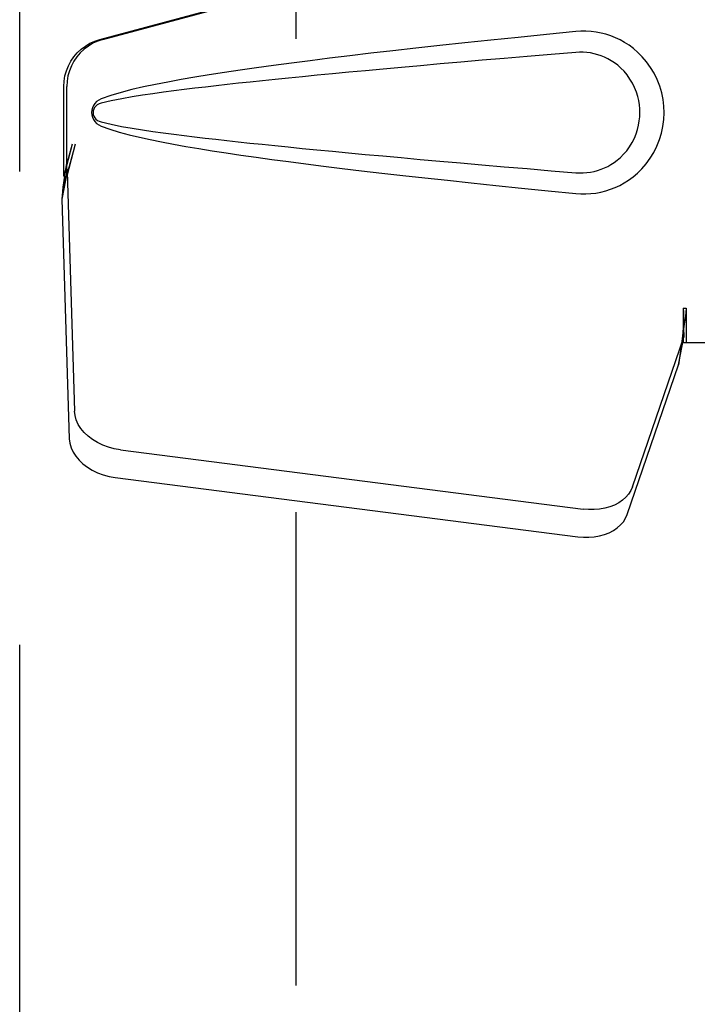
# Model space of a CAD drawing. Header units: inches. Extents: x 0 to 221, y 0 to 143.
# Tile 16 of 33: x 72.04 to 73.78, y 74.8 to 77.33. Entities that reach past the tile are written whole.
import ezdxf

# ---------------------------------------------------------------- set-up
doc = ezdxf.new("R2010")
doc.units = ezdxf.units.IN
doc.header["$LTSCALE"] = 12.149718
doc.header["$MEASUREMENT"] = 0
doc.linetypes.add('HIDDEN', pattern=[0.2, 0.1, -0.1])
doc.layers.add('DEFAULT_2', color=8, linetype='HIDDEN')
doc.layers.add('RIGHTHAND_DOOR_ASSEMBLY', color=7, linetype='CONTINUOUS')

msp = doc.modelspace()

# ---------------------------------------------------------------- linework, layer by layer
at = {"layer": 'DEFAULT_2', "color": 8, "linetype": 'HIDDEN'}
msp.add_line((72.7503, 105.2205), (72.7503, 48.6235), dxfattribs=at)
at = {"layer": 'RIGHTHAND_DOOR_ASSEMBLY', "color": 8, "linetype": 'HIDDEN'}
for p, q in [((72.0418, 47.776), (72.0418, 106.068)), ((72.2474, 77.2746), (73.7448, 77.677)), ((72.2551, 77.2746), (73.7525, 77.677)), ((72.155, 76.9241), (72.155, 77.1539)), ((72.1627, 76.9241), (72.1627, 77.1539)), ((72.1768, 77.0058), (72.155, 76.9241)), ((72.1845, 77.0058), (72.1627, 76.9241)), ((72.1634, 76.9356), (72.1499, 76.8645)), ((72.1611, 76.9517), (72.1524, 76.8954)), ((72.1634, 76.9356), (72.1826, 76.3205)), ((72.155, 76.9241), (72.1627, 76.9241)), ((72.1515, 76.8846), (72.1506, 76.8743)), ((72.1524, 76.8954), (72.1515, 76.8846)), ((72.1506, 76.8743), (72.1499, 76.8645)), ((72.1499, 76.8645), (72.169, 76.2494)), ((73.7448, 76.5845), (73.745, 76.5742)), ((73.7448, 76.5845), (73.7448, 76.497)), ((73.7448, 76.5845), (73.7525, 76.5845)), ((73.7525, 76.5845), (73.7525, 76.497)), ((73.745, 76.5742), (73.7453, 76.5442)), ((73.6143, 76.1265), (73.7462, 76.5103)), ((73.7327, 76.4393), (73.7462, 76.5103)), ((73.742, 76.5055), (73.7327, 76.4393)), ((73.7456, 76.5259), (73.7458, 76.5205)), ((73.7448, 76.497), (74.0658, 76.497)), ((73.6008, 76.0554), (73.7327, 76.4393)), ((72.3001, 76.2214), (73.4875, 76.0689)), ((72.2865, 76.1504), (73.474, 75.9979))]:
    msp.add_line(p, q, dxfattribs=at)
for points in [[(73.4689, 77.295), (73.3933, 77.2874), (73.3207, 77.28), (73.251, 77.2728), (73.1841, 77.2658), (73.12, 77.2589), (73.0585, 77.2521), (72.9995, 77.2455), (72.9429, 77.239), (72.8887, 77.2326), (72.8367, 77.2263), (72.7869, 77.2201), (72.7391, 77.2139), (72.6933, 77.2078), (72.6494, 77.2018), (72.6073, 77.1958), (72.567, 77.1898), (72.5284, 77.1838), (72.4915, 77.1777), (72.4561, 77.1716), (72.4223, 77.1654), (72.39, 77.1591), (72.3592, 77.1526), (72.3298, 77.1458), (72.3019, 77.1386), (72.2755, 77.1306), (72.2507, 77.1219)], [(73.5079, 77.2951), (73.4949, 77.2959), (73.4819, 77.2958), (73.4689, 77.295)], [(73.4689, 76.879), (73.4818, 76.8781), (73.4947, 76.8781), (73.5076, 76.8788), (73.5205, 76.8804), (73.5332, 76.8828), (73.5458, 76.886), (73.558, 76.8899), (73.5699, 76.8946), (73.5816, 76.9001), (73.5931, 76.9064), (73.6045, 76.9136), (73.6159, 76.922), (73.6273, 76.9316), (73.6385, 76.9427), (73.6495, 76.9554), (73.6599, 76.9695), (73.6691, 76.9847), (73.6772, 77.0008), (73.6837, 77.0174), (73.6889, 77.0344), (73.6925, 77.0516), (73.6947, 77.0688), (73.6955, 77.0861), (73.6948, 77.1034), (73.6928, 77.1207), (73.6893, 77.1378), (73.6843, 77.1548), (73.6779, 77.1715), (73.67, 77.1877), (73.6609, 77.203), (73.6506, 77.2172), (73.6396, 77.2301), (73.6284, 77.2413), (73.617, 77.2511), (73.6056, 77.2596), (73.594, 77.267), (73.5825, 77.2734), (73.5707, 77.279), (73.5587, 77.2838), (73.5463, 77.2878), (73.5337, 77.291), (73.5209, 77.2935), (73.5079, 77.2951)], [(72.155, 77.1539), (72.1558, 77.1676), (72.158, 77.181), (72.1616, 77.1941), (72.1667, 77.2067), (72.1731, 77.2187), (72.1808, 77.23), (72.1896, 77.2403), (72.1996, 77.2497), (72.2104, 77.2578), (72.2221, 77.2648), (72.2344, 77.2704), (72.2474, 77.2746)], [(72.2551, 77.2746), (72.2421, 77.2704), (72.2298, 77.2648), (72.2181, 77.2578), (72.2072, 77.2497), (72.1973, 77.2403), (72.1885, 77.23), (72.1808, 77.2187), (72.1744, 77.2067), (72.1693, 77.1941), (72.1657, 77.181), (72.1635, 77.1676), (72.1627, 77.1539)], [(73.4689, 77.2415), (73.4055, 77.2362), (73.3443, 77.231), (73.2853, 77.226), (73.2284, 77.2211), (73.1735, 77.2163), (73.1207, 77.2117), (73.07, 77.2072), (73.0212, 77.2028), (72.9743, 77.1985), (72.9293, 77.1944), (72.8862, 77.1904), (72.8449, 77.1865), (72.8055, 77.1827), (72.7677, 77.179), (72.7317, 77.1755), (72.6974, 77.172), (72.6647, 77.1686), (72.6333, 77.1653), (72.6032, 77.1621), (72.5741, 77.1589), (72.5459, 77.1557), (72.5183, 77.1525), (72.4911, 77.1493), (72.4642, 77.146), (72.4374, 77.1426), (72.4106, 77.139), (72.3838, 77.1353), (72.3569, 77.1313), (72.3302, 77.1271), (72.3035, 77.1224), (72.2769, 77.1171), (72.2505, 77.1111)], [(73.4689, 76.9325), (73.4783, 76.932), (73.4876, 76.9321), (73.497, 76.9328), (73.5064, 76.934), (73.5156, 76.9359), (73.5247, 76.9383), (73.5336, 76.9413), (73.5422, 76.9448), (73.5507, 76.9488), (73.5589, 76.9535), (73.5672, 76.9588), (73.5754, 76.9649), (73.5835, 76.9719), (73.5916, 76.9799), (73.5995, 76.9891), (73.6069, 76.9992), (73.6134, 77.01), (73.6191, 77.0212), (73.6237, 77.0324), (73.6273, 77.0436), (73.63, 77.0546), (73.6318, 77.0653), (73.6329, 77.0758), (73.6333, 77.0862), (73.633, 77.0966), (73.632, 77.107), (73.6303, 77.1177), (73.6278, 77.1286), (73.6244, 77.1397), (73.6199, 77.1509), (73.6144, 77.1622), (73.6079, 77.1731), (73.6006, 77.1834), (73.5927, 77.1928), (73.5847, 77.201), (73.5765, 77.2082), (73.5682, 77.2144), (73.5599, 77.2199), (73.5515, 77.2247), (73.5429, 77.2288), (73.5342, 77.2324), (73.5252, 77.2355), (73.5161, 77.238), (73.5067, 77.2399), (73.4973, 77.2412), (73.4878, 77.2419), (73.4784, 77.242), (73.4689, 77.2415)], [(72.2507, 77.1219), (72.2446, 77.1188), (72.2393, 77.115), (72.2348, 77.1103), (72.2311, 77.105), (72.2285, 77.0994), (72.2269, 77.0934), (72.2264, 77.0872), (72.2269, 77.0809), (72.2284, 77.0749), (72.231, 77.0692), (72.2346, 77.0639), (72.2392, 77.0591), (72.2445, 77.0552), (72.2507, 77.052)], [(72.2505, 77.1111), (72.2454, 77.1093), (72.241, 77.1068), (72.2371, 77.1036), (72.2341, 77.0999), (72.2318, 77.0958), (72.2305, 77.0914), (72.2301, 77.0868), (72.2306, 77.0821), (72.232, 77.0778), (72.2342, 77.0738), (72.2373, 77.0702), (72.2411, 77.067), (72.2455, 77.0646), (72.2505, 77.0628)], [(72.2505, 77.0628), (72.2768, 77.0569), (72.3033, 77.0516), (72.33, 77.0469), (72.3567, 77.0427), (72.3835, 77.0387), (72.4103, 77.035), (72.437, 77.0314), (72.4638, 77.028), (72.4906, 77.0247), (72.5177, 77.0215), (72.5452, 77.0183), (72.5734, 77.0151), (72.6025, 77.0119), (72.6325, 77.0087), (72.6639, 77.0054), (72.6966, 77.0021), (72.7309, 76.9986), (72.7669, 76.995), (72.8046, 76.9913), (72.8441, 76.9875), (72.8854, 76.9836), (72.9285, 76.9796), (72.9735, 76.9755), (73.0205, 76.9712), (73.0693, 76.9668), (73.1202, 76.9623), (73.173, 76.9577), (73.2279, 76.9529), (73.2849, 76.948), (73.3441, 76.943), (73.4054, 76.9378), (73.4689, 76.9325)], [(72.2507, 77.052), (72.2733, 77.0441), (72.2973, 77.0367), (72.3226, 77.0299), (72.3492, 77.0236), (72.377, 77.0175), (72.4061, 77.0116), (72.4365, 77.0059), (72.4682, 77.0002), (72.5014, 76.9946), (72.5359, 76.989), (72.5719, 76.9834), (72.6094, 76.9779), (72.6485, 76.9723), (72.6892, 76.9667), (72.7316, 76.961), (72.7757, 76.9553), (72.8216, 76.9495), (72.8695, 76.9437), (72.9192, 76.9377), (72.971, 76.9317), (73.025, 76.9256), (73.0811, 76.9193), (73.1395, 76.913), (73.2003, 76.9064), (73.2636, 76.8998), (73.3294, 76.893), (73.3978, 76.8861), (73.4689, 76.879)], [(72.1845, 77.0058), (72.1792, 76.9862), (72.1739, 76.967), (72.1684, 76.9481), (72.163, 76.9297), (72.1577, 76.9122), (72.1524, 76.8954)], [(72.1768, 77.0058), (72.1742, 76.9962), (72.1716, 76.9867), (72.169, 76.9775), (72.1663, 76.9685), (72.1637, 76.9599), (72.1611, 76.9517)], [(72.1611, 76.9517), (72.1615, 76.9488), (72.1618, 76.9461), (72.1622, 76.9433), (72.1626, 76.9407), (72.163, 76.9381), (72.1634, 76.9356)], [(73.7525, 76.5845), (73.75, 76.5642), (73.7474, 76.5442), (73.7447, 76.5246), (73.742, 76.5055)], [(73.7452, 76.5567), (73.7451, 76.5491), (73.7445, 76.5363), (73.7434, 76.5218), (73.7417, 76.5058), (73.7396, 76.4884), (73.7381, 76.4774)], [(73.7453, 76.5442), (73.7454, 76.5349), (73.7456, 76.5259)], [(73.7458, 76.5205), (73.7459, 76.5178), (73.746, 76.5153), (73.7461, 76.5127), (73.7462, 76.5103)], [(72.3001, 76.2214), (72.2846, 76.2241), (72.2697, 76.2281), (72.2553, 76.2334), (72.2416, 76.24), (72.229, 76.2476), (72.2176, 76.2562), (72.2075, 76.2657), (72.199, 76.2759), (72.1922, 76.2866), (72.1871, 76.2978), (72.1839, 76.309), (72.1826, 76.3205)], [(72.169, 76.2494), (72.1704, 76.238), (72.1735, 76.2267), (72.1786, 76.2156), (72.1855, 76.2049), (72.194, 76.1947), (72.204, 76.1852), (72.2155, 76.1766), (72.2281, 76.1689), (72.2417, 76.1624), (72.2562, 76.1571), (72.2711, 76.1531), (72.2865, 76.1504)], [(73.6143, 76.1265), (73.6101, 76.1168), (73.6045, 76.1078), (73.5973, 76.0994), (73.5887, 76.0919), (73.5789, 76.0852), (73.5679, 76.0794), (73.556, 76.0748), (73.5433, 76.0712), (73.5299, 76.0689), (73.516, 76.0677), (73.5019, 76.0677), (73.4875, 76.0689)], [(73.474, 75.9979), (73.4883, 75.9967), (73.5024, 75.9966), (73.5163, 75.9978), (73.5297, 76.0002), (73.5425, 76.0038), (73.5544, 76.0084), (73.5653, 76.0141), (73.5752, 76.0208), (73.5837, 76.0284), (73.5909, 76.0368), (73.5966, 76.0458), (73.6008, 76.0554)]]:
    msp.add_lwpolyline(points, dxfattribs=at)

doc.saveas('drawing.dxf')
